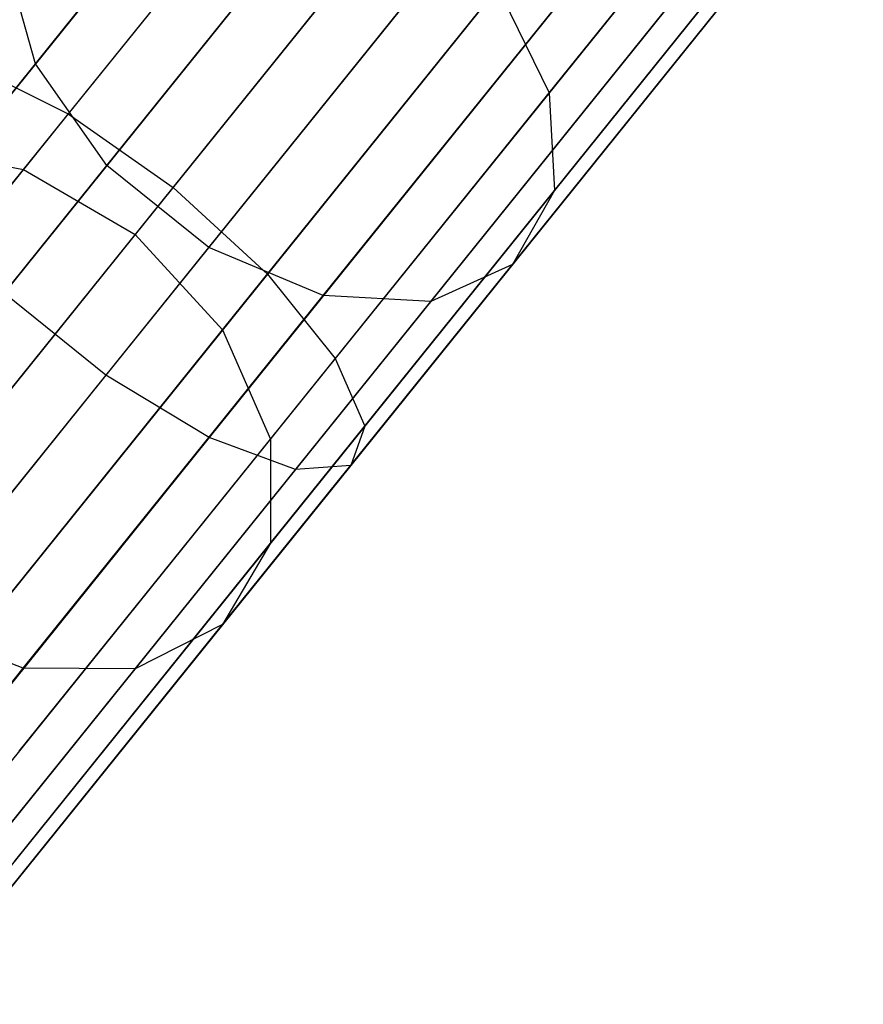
# Model space of a CAD drawing. Extents: x -189 to 189, y -189 to 189.
# Tile 38 of 256: x -109.69 to -107.01, y -138.36 to -135.23. Entities that reach past the tile are written whole.
import ezdxf

# ---------------------------------------------------------------- set-up
doc = ezdxf.new("R2010")
doc.units = 0
doc.header["$LTSCALE"] = 25.4
doc.layers.get('0').update_dxf_attribs({"linetype": 'CONTINUOUS'})

# ---------------------------------------------------------------- blocks, each defined once
blk = doc.blocks.new('CAMELEON-KENAI-C-12244_STL')
at = {"color": 0}
for p, q in [((-108.3518, -134.0503, -10.8135), (-109.5381, -135.5246, -11.3095)), ((-108.3518, -134.0503, -10.8135), (-109.5381, -135.5246, -11.3095)), ((-109.6427, -135.3657, -155.4095), (-108.6042, -134.0752, -156.6698)), ((-109.6427, -135.3657, -155.4095), (-108.6042, -134.0752, -156.6698)), ((-108.7128, -134.2101, -9.127), (-110.0062, -135.8174, -9.6678)), ((-108.7128, -134.2101, -9.127), (-110.0062, -135.8174, -9.6678)), ((-108.0085, -135.4578, -154.2793), (-107.0438, -134.259, -155.4502)), ((-108.0085, -135.4578, -154.2793), (-107.0438, -134.259, -155.4502)), ((-109.2048, -135.7592, -11.3919), (-108.0239, -134.2916, -10.8981)), ((-109.2048, -135.7592, -11.3919), (-108.0239, -134.2916, -10.8981)), ((-109.4151, -135.6888, -155.5388), (-108.3682, -134.3878, -156.8094)), ((-109.4151, -135.6888, -155.5388), (-108.3682, -134.3878, -156.8094)), ((-108.4384, -134.4751, -8.9614), (-109.7423, -136.0955, -9.5066)), ((-108.4384, -134.4751, -8.9614), (-109.7423, -136.0955, -9.5066)), ((-107.718, -134.5603, -10.8135), (-108.9044, -136.0346, -11.3095)), ((-107.718, -134.5603, -10.8135), (-108.9044, -136.0346, -11.3095)), ((-107.992, -135.769, -154.5547), (-107.0093, -134.5479, -155.7473)), ((-107.992, -135.769, -154.5547), (-107.0093, -134.5479, -155.7473)), ((-109.6809, -135.702, -152.7905), (-108.8055, -134.6142, -154.0925)), ((-109.6809, -135.702, -152.7905), (-108.8055, -134.6142, -154.0925)), ((-109.0911, -135.9495, -155.5388), (-108.0442, -134.6485, -156.8094)), ((-109.0911, -135.9495, -155.5388), (-108.0442, -134.6485, -156.8094)), ((-108.1144, -134.7358, -8.9614), (-109.4184, -136.3562, -9.5066)), ((-108.1144, -134.7358, -8.9614), (-109.4184, -136.3562, -9.5066)), ((-108.1252, -136.0039, -154.8708), (-107.1219, -134.7571, -156.0885)), ((-108.1252, -136.0039, -154.8708), (-107.1219, -134.7571, -156.0885)), ((-108.7268, -136.1027, -155.4095), (-107.6884, -134.8122, -156.6698)), ((-108.7268, -136.1027, -155.4095), (-107.6884, -134.8122, -156.6698)), ((-107.4871, -134.81, -10.5742), (-108.6887, -136.3031, -11.0766)), ((-107.4871, -134.81, -10.5742), (-108.6887, -136.3031, -11.0766)), ((-108.4537, -134.8258, -154.0264), (-109.3251, -135.9086, -152.7303)), ((-108.4537, -134.8258, -154.0264), (-109.3251, -135.9086, -152.7303)), ((-108.3852, -136.122, -155.1732), (-107.3621, -134.8506, -156.4148)), ((-108.3852, -136.122, -155.1732), (-107.3621, -134.8506, -156.4148)), ((-107.7969, -134.9471, -9.127), (-109.0903, -136.5544, -9.6678)), ((-107.7969, -134.9471, -9.127), (-109.0903, -136.5544, -9.6678)), ((-107.3711, -134.9975, -10.2216), (-108.595, -136.5184, -10.7333)), ((-107.3711, -134.9975, -10.2216), (-108.595, -136.5184, -10.7333)), ((-109.6427, -135.3657, -155.4095), (-109.7346, -135.0361, -155.1732)), ((-109.6427, -135.3657, -155.4095), (-109.7346, -135.0361, -155.1732)), ((-107.5407, -135.0725, -9.4296), (-108.8149, -136.656, -9.9623)), ((-107.5407, -135.0725, -9.4296), (-108.8149, -136.656, -9.9623)), ((-107.3901, -135.0903, -9.8167), (-108.6397, -136.6432, -10.3392)), ((-107.3901, -135.0903, -9.8167), (-108.6397, -136.6432, -10.3392)), ((-109.0471, -136.212, -152.7905), (-108.1718, -135.1242, -154.0925)), ((-109.0471, -136.212, -152.7905), (-108.1718, -135.1242, -154.0925)), ((-108.1718, -135.1242, -154.0925), (-108.0085, -135.4578, -154.2793)), ((-108.1718, -135.1242, -154.0925), (-108.0085, -135.4578, -154.2793)), ((-110.597, -136.5517, -153.99), (-109.6427, -135.3657, -155.4095)), ((-110.597, -136.5517, -153.99), (-109.6427, -135.3657, -155.4095)), ((-109.8466, -135.3713, -11.0766), (-109.5381, -135.5246, -11.3095)), ((-109.8466, -135.3713, -11.0766), (-109.5381, -135.5246, -11.3095)), ((-109.4151, -135.6888, -155.5388), (-109.6427, -135.3657, -155.4095)), ((-109.4151, -135.6888, -155.5388), (-109.6427, -135.3657, -155.4095)), ((-108.895, -136.5595, -152.9607), (-108.0085, -135.4578, -154.2793)), ((-108.895, -136.5595, -152.9607), (-108.0085, -135.4578, -154.2793)), ((-108.0085, -135.4578, -154.2793), (-107.992, -135.769, -154.5547)), ((-108.0085, -135.4578, -154.2793), (-107.992, -135.769, -154.5547)), ((-109.5381, -135.5246, -11.3095), (-110.6864, -136.9516, -11.9966)), ((-109.5381, -135.5246, -11.3095), (-110.6864, -136.9516, -11.9966)), ((-109.5381, -135.5246, -11.3095), (-109.2048, -135.7592, -11.3919)), ((-109.5381, -135.5246, -11.3095), (-109.2048, -135.7592, -11.3919)), ((-110.0529, -135.6277, -152.9607), (-109.6809, -135.702, -152.7905)), ((-110.0529, -135.6277, -152.9607), (-109.6809, -135.702, -152.7905)), ((-110.3772, -136.8844, -154.1077), (-109.4151, -135.6888, -155.5388)), ((-110.3772, -136.8844, -154.1077), (-109.4151, -135.6888, -155.5388)), ((-109.0911, -135.9495, -155.5388), (-109.4151, -135.6888, -155.5388)), ((-109.0911, -135.9495, -155.5388), (-109.4151, -135.6888, -155.5388)), ((-110.4703, -136.683, -151.3555), (-109.6809, -135.702, -152.7905)), ((-110.4703, -136.683, -151.3555), (-109.6809, -135.702, -152.7905)), ((-109.6809, -135.702, -152.7905), (-109.3251, -135.9086, -152.7303)), ((-109.6809, -135.702, -152.7905), (-109.3251, -135.9086, -152.7303)), ((-110.3479, -137.1797, -12.0759), (-109.2048, -135.7592, -11.3919)), ((-110.3479, -137.1797, -12.0759), (-109.2048, -135.7592, -11.3919)), ((-109.2048, -135.7592, -11.3919), (-108.9044, -136.0346, -11.3095)), ((-109.2048, -135.7592, -11.3919), (-108.9044, -136.0346, -11.3095)), ((-108.8951, -136.8913, -153.2114), (-107.992, -135.769, -154.5547)), ((-108.8951, -136.8913, -153.2114), (-107.992, -135.769, -154.5547)), ((-107.992, -135.769, -154.5547), (-108.1252, -136.0039, -154.8708)), ((-107.992, -135.769, -154.5547), (-108.1252, -136.0039, -154.8708)), ((-109.3251, -135.9086, -152.7303), (-110.1109, -136.8852, -151.3018)), ((-109.3251, -135.9086, -152.7303), (-110.1109, -136.8852, -151.3018)), ((-109.3251, -135.9086, -152.7303), (-109.0471, -136.212, -152.7905)), ((-109.3251, -135.9086, -152.7303), (-109.0471, -136.212, -152.7905)), ((-110.0532, -137.1451, -154.1077), (-109.0911, -135.9495, -155.5388)), ((-110.0532, -137.1451, -154.1077), (-109.0911, -135.9495, -155.5388)), ((-108.7268, -136.1027, -155.4095), (-109.0911, -135.9495, -155.5388)), ((-108.7268, -136.1027, -155.4095), (-109.0911, -135.9495, -155.5388)), ((-109.0473, -137.1497, -153.4994), (-108.1252, -136.0039, -154.8708)), ((-109.0473, -137.1497, -153.4994), (-108.1252, -136.0039, -154.8708)), ((-108.1252, -136.0039, -154.8708), (-108.3852, -136.122, -155.1732)), ((-108.1252, -136.0039, -154.8708), (-108.3852, -136.122, -155.1732)), ((-108.9044, -136.0346, -11.3095), (-110.0526, -137.4615, -11.9966)), ((-108.9044, -136.0346, -11.3095), (-110.0526, -137.4615, -11.9966)), ((-108.9044, -136.0346, -11.3095), (-108.6887, -136.3031, -11.0766)), ((-108.9044, -136.0346, -11.3095), (-108.6887, -136.3031, -11.0766)), ((-109.4184, -136.3562, -9.5066), (-109.7423, -136.0955, -9.5066)), ((-109.4184, -136.3562, -9.5066), (-109.7423, -136.0955, -9.5066)), ((-109.6811, -137.2887, -153.99), (-108.7268, -136.1027, -155.4095)), ((-109.6811, -137.2887, -153.99), (-108.7268, -136.1027, -155.4095)), ((-108.3852, -136.122, -155.1732), (-108.7268, -136.1027, -155.4095)), ((-108.3852, -136.122, -155.1732), (-108.7268, -136.1027, -155.4095)), ((-109.3253, -137.2903, -153.7748), (-108.3852, -136.122, -155.1732)), ((-109.3253, -137.2903, -153.7748), (-108.3852, -136.122, -155.1732)), ((-109.8365, -137.193, -151.3555), (-109.0471, -136.212, -152.7905)), ((-109.8365, -137.193, -151.3555), (-109.0471, -136.212, -152.7905)), ((-109.0471, -136.212, -152.7905), (-108.895, -136.5595, -152.9607)), ((-109.0471, -136.212, -152.7905), (-108.895, -136.5595, -152.9607)), ((-108.6887, -136.3031, -11.0766), (-109.8516, -137.7484, -11.7724)), ((-108.6887, -136.3031, -11.0766), (-109.8516, -137.7484, -11.7724)), ((-108.6887, -136.3031, -11.0766), (-108.595, -136.5184, -10.7333)), ((-108.6887, -136.3031, -11.0766), (-108.595, -136.5184, -10.7333)), ((-109.4184, -136.3562, -9.5066), (-110.6804, -137.9246, -10.2618)), ((-109.4184, -136.3562, -9.5066), (-110.6804, -137.9246, -10.2618)), ((-109.0903, -136.5544, -9.6678), (-109.4184, -136.3562, -9.5066)), ((-109.0903, -136.5544, -9.6678), (-109.4184, -136.3562, -9.5066)), ((-108.595, -136.5184, -10.7333), (-109.7797, -137.9906, -11.4422)), ((-108.595, -136.5184, -10.7333), (-109.7797, -137.9906, -11.4422)), ((-108.595, -136.5184, -10.7333), (-108.6397, -136.6432, -10.3392)), ((-108.595, -136.5184, -10.7333), (-108.6397, -136.6432, -10.3392)), ((-109.0903, -136.5544, -9.6678), (-110.3422, -138.1102, -10.4169)), ((-109.0903, -136.5544, -9.6678), (-110.3422, -138.1102, -10.4169)), ((-109.6945, -137.5531, -151.5073), (-108.895, -136.5595, -152.9607)), ((-109.6945, -137.5531, -151.5073), (-108.895, -136.5595, -152.9607)), ((-108.8149, -136.656, -9.9623), (-109.0903, -136.5544, -9.6678)), ((-108.8149, -136.656, -9.9623), (-109.0903, -136.5544, -9.6678)), ((-108.895, -136.5595, -152.9607), (-108.8951, -136.8913, -153.2114)), ((-108.895, -136.5595, -152.9607), (-108.8951, -136.8913, -153.2114)), ((-108.8149, -136.656, -9.9623), (-110.0482, -138.1886, -10.7003)), ((-108.8149, -136.656, -9.9623), (-110.0482, -138.1886, -10.7003)), ((-108.6397, -136.6432, -10.3392), (-109.8492, -138.1463, -11.0629)), ((-108.6397, -136.6432, -10.3392), (-109.8492, -138.1463, -11.0629)), ((-108.6397, -136.6432, -10.3392), (-108.8149, -136.656, -9.9623)), ((-108.6397, -136.6432, -10.3392), (-108.8149, -136.656, -9.9623)), ((-109.7095, -137.9033, -151.731), (-108.8951, -136.8913, -153.2114)), ((-109.7095, -137.9033, -151.731), (-108.8951, -136.8913, -153.2114)), ((-108.8951, -136.8913, -153.2114), (-109.0473, -137.1497, -153.4994)), ((-108.8951, -136.8913, -153.2114), (-109.0473, -137.1497, -153.4994)), ((-109.6811, -137.2887, -153.99), (-110.0532, -137.1451, -154.1077)), ((-109.6811, -137.2887, -153.99), (-110.0532, -137.1451, -154.1077)), ((-109.8788, -138.1831, -151.9879), (-109.0473, -137.1497, -153.4994)), ((-109.8788, -138.1831, -151.9879), (-109.0473, -137.1497, -153.4994)), ((-109.0473, -137.1497, -153.4994), (-109.3253, -137.2903, -153.7748)), ((-109.0473, -137.1497, -153.4994), (-109.3253, -137.2903, -153.7748)), ((-110.5418, -138.3582, -152.4255), (-109.6811, -137.2887, -153.99)), ((-110.5418, -138.3582, -152.4255), (-109.6811, -137.2887, -153.99)), ((-110.1732, -138.344, -152.2335), (-109.3253, -137.2903, -153.7748)), ((-110.1732, -138.344, -152.2335), (-109.3253, -137.2903, -153.7748)), ((-109.3253, -137.2903, -153.7748), (-109.6811, -137.2887, -153.99)), ((-109.3253, -137.2903, -153.7748), (-109.6811, -137.2887, -153.99))]:
    blk.add_line(p, q, dxfattribs=at)

msp = doc.modelspace()

# ---------------------------------------------------------------- block references
at = {"color": 0}
msp.add_blockref('CAMELEON-KENAI-C-12244_STL', (0, 0), dxfattribs=at)

doc.saveas('drawing.dxf')
